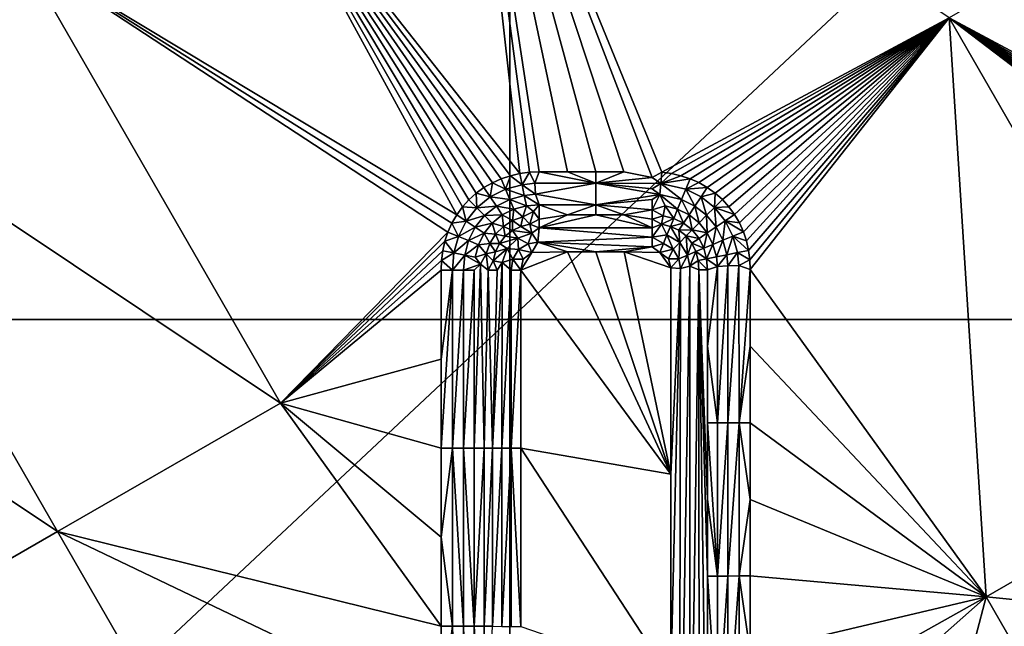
# Model space of a CAD drawing. Header units: inches. Extents: x -23.7 to 23.7, y -7.1 to 20.5.
# Tile 18 of 71: x -17.8 to -14.4, y 12.3 to 14.4. Entities that reach past the tile are written whole.
import ezdxf

# ---------------------------------------------------------------- set-up
doc = ezdxf.new("R2010")
doc.units = ezdxf.units.IN
doc.layers.get('0').update_dxf_attribs({"true_color": 0xc2ced6})

msp = doc.modelspace()

# ---------------------------------------------------------------- linework, layer by layer
for points in [[(-16.1233, 16.7247), (-16.1233, 13.3706), (-19.7063, 13.3706), (-16.1233, 16.7247)], [(-16.1233, 13.3706), (-16.1233, 16.7247), (-12.5404, 16.7247), (-16.1233, 13.3706)], [(-12.5404, 16.7247), (-12.5404, 13.3706), (-16.1233, 13.3706), (-12.5404, 16.7247)], [(-17.035, 15.0684), (-16.0885, 13.8704), (-16.2712, 15.5081), (-17.035, 15.0684)], [(-16.0223, 13.8762), (-16.2712, 15.5081), (-16.0555, 13.8748), (-16.0223, 13.8762)], [(-16.0555, 13.8748), (-16.2712, 15.5081), (-16.0885, 13.8704), (-16.0555, 13.8748)], [(-15.7319, 13.8762), (-16.2712, 15.5081), (-15.8287, 13.8762), (-15.7319, 13.8762)], [(-15.602, 13.8748), (-16.2712, 15.5081), (-15.6352, 13.8569), (-15.602, 13.8748)], [(-15.6352, 13.8569), (-16.2712, 15.5081), (-15.7319, 13.8762), (-15.6352, 13.8569)], [(-16.2712, 15.5081), (-15.9255, 13.8762), (-15.8287, 13.8762), (-16.2712, 15.5081)], [(-16.2712, 15.5081), (-16.0223, 13.8762), (-15.9255, 13.8762), (-16.2712, 15.5081)], [(-14.6176, 14.4042), (-16.2712, 15.5081), (-15.602, 13.8748), (-14.6176, 14.4042)], [(-17.799, 14.6285), (-16.3049, 13.7294), (-17.035, 15.0684), (-17.799, 14.6285)], [(-16.2116, 13.8226), (-17.035, 15.0684), (-16.2385, 13.8032), (-16.2116, 13.8226)], [(-17.035, 15.0684), (-16.2854, 13.7563), (-16.2632, 13.781), (-17.035, 15.0684)], [(-17.035, 15.0684), (-16.2632, 13.781), (-16.2385, 13.8032), (-17.035, 15.0684)], [(-17.035, 15.0684), (-16.2116, 13.8226), (-16.1827, 13.8392), (-17.035, 15.0684)], [(-17.035, 15.0684), (-16.1827, 13.8392), (-16.1524, 13.8527), (-17.035, 15.0684)], [(-17.035, 15.0684), (-16.1524, 13.8527), (-16.1208, 13.8631), (-17.035, 15.0684)], [(-17.035, 15.0684), (-16.1208, 13.8631), (-16.0885, 13.8704), (-17.035, 15.0684)], [(-16.3049, 13.7294), (-16.2854, 13.7563), (-17.035, 15.0684), (-16.3049, 13.7294)], [(-14.6176, 14.4042), (-13.4073, 13.7563), (-13.8543, 14.8439), (-14.6176, 14.4042)], [(-16.9085, 13.0847), (-17.799, 14.6285), (-18.5631, 14.1886), (-16.9085, 13.0847)], [(-16.9085, 13.0847), (-16.3349, 13.6702), (-17.799, 14.6285), (-16.9085, 13.0847)], [(-16.3214, 13.7006), (-16.3049, 13.7294), (-17.799, 14.6285), (-16.3214, 13.7006)], [(-16.3349, 13.6702), (-16.3214, 13.7006), (-17.799, 14.6285), (-16.3349, 13.6702)], [(-15.5691, 13.8705), (-14.6176, 14.4042), (-15.602, 13.8748), (-15.5691, 13.8705)], [(-14.6176, 14.4042), (-15.5691, 13.8705), (-15.5368, 13.8632), (-14.6176, 14.4042)], [(-15.5053, 13.8529), (-14.6176, 14.4042), (-15.5368, 13.8632), (-15.5053, 13.8529)], [(-15.475, 13.8395), (-14.6176, 14.4042), (-15.5053, 13.8529), (-15.475, 13.8395)], [(-14.6176, 14.4042), (-15.475, 13.8395), (-15.4462, 13.8231), (-14.6176, 14.4042)], [(-15.4462, 13.8231), (-15.4192, 13.8038), (-14.6176, 14.4042), (-15.4462, 13.8231)], [(-15.3945, 13.7818), (-14.6176, 14.4042), (-15.4192, 13.8038), (-15.3945, 13.7818)], [(-15.3945, 13.7818), (-15.3723, 13.7572), (-14.6176, 14.4042), (-15.3945, 13.7818)], [(-15.3528, 13.7304), (-14.6176, 14.4042), (-15.3723, 13.7572), (-15.3528, 13.7304)], [(-15.3362, 13.7017), (-14.6176, 14.4042), (-15.3528, 13.7304), (-15.3362, 13.7017)], [(-14.6176, 14.4042), (-15.3362, 13.7017), (-15.3227, 13.6714), (-14.6176, 14.4042)], [(-14.6176, 14.4042), (-15.3227, 13.6714), (-15.3122, 13.6399), (-14.6176, 14.4042)], [(-14.6176, 14.4042), (-15.3122, 13.6399), (-15.3048, 13.6076), (-14.6176, 14.4042)], [(-14.6176, 14.4042), (-15.3048, 13.6076), (-15.3004, 13.5748), (-14.6176, 14.4042)], [(-15.3004, 13.5748), (-15.299, 13.5416), (-14.6176, 14.4042), (-15.3004, 13.5748)], [(-15.299, 13.5416), (-14.4912, 12.4211), (-14.6176, 14.4042), (-15.299, 13.5416)], [(-14.4912, 12.4211), (-13.7279, 12.8609), (-14.6176, 14.4042), (-14.4912, 12.4211)], [(-13.4268, 13.7293), (-13.4073, 13.7563), (-14.6176, 14.4042), (-13.4268, 13.7293)], [(-13.4791, 13.5732), (-13.4747, 13.6061), (-14.6176, 14.4042), (-13.4791, 13.5732)], [(-14.6176, 14.4042), (-13.4805, 13.5399), (-13.4791, 13.5732), (-14.6176, 14.4042)], [(-14.6176, 14.4042), (-13.7279, 12.8609), (-13.4805, 13.5399), (-14.6176, 14.4042)], [(-13.4569, 13.6701), (-13.4433, 13.7005), (-14.6176, 14.4042), (-13.4569, 13.6701)], [(-13.4747, 13.6061), (-13.4673, 13.6385), (-14.6176, 14.4042), (-13.4747, 13.6061)], [(-13.4673, 13.6385), (-13.4569, 13.6701), (-14.6176, 14.4042), (-13.4673, 13.6385)], [(-14.6176, 14.4042), (-13.4433, 13.7005), (-13.4268, 13.7293), (-14.6176, 14.4042)], [(-17.6725, 12.6447), (-18.5631, 14.1886), (-19.3274, 13.7486), (-17.6725, 12.6447)], [(-18.5631, 14.1886), (-17.6725, 12.6447), (-16.9085, 13.0847), (-18.5631, 14.1886)], [(-16.0809, 13.8325), (-16.0885, 13.8704), (-16.1208, 13.8631), (-16.0809, 13.8325)], [(-16.0809, 13.8325), (-16.0555, 13.8748), (-16.0885, 13.8704), (-16.0809, 13.8325)], [(-16.0555, 13.8748), (-16.0809, 13.8325), (-16.0371, 13.8373), (-16.0555, 13.8748)], [(-16.0555, 13.8748), (-16.0371, 13.8373), (-16.0223, 13.8762), (-16.0555, 13.8748)], [(-16.0223, 13.8762), (-16.0371, 13.8373), (-15.8287, 13.8376), (-16.0223, 13.8762)], [(-15.8287, 13.8376), (-15.9255, 13.8762), (-16.0223, 13.8762), (-15.8287, 13.8376)], [(-15.8287, 13.8376), (-15.8287, 13.8762), (-15.9255, 13.8762), (-15.8287, 13.8376)], [(-15.7319, 13.8762), (-15.8287, 13.8376), (-15.6352, 13.8569), (-15.7319, 13.8762)], [(-15.7319, 13.8762), (-15.8287, 13.8762), (-15.8287, 13.8376), (-15.7319, 13.8762)], [(-15.6058, 13.8364), (-15.602, 13.8748), (-15.6352, 13.8569), (-15.6058, 13.8364)], [(-15.5691, 13.8705), (-15.602, 13.8748), (-15.6058, 13.8364), (-15.5691, 13.8705)], [(-15.6058, 13.8364), (-15.5368, 13.8632), (-15.5691, 13.8705), (-15.6058, 13.8364)], [(-16.1901, 13.7905), (-16.1827, 13.8392), (-16.2116, 13.8226), (-16.1901, 13.7905)], [(-16.1901, 13.7905), (-16.1376, 13.8169), (-16.1827, 13.8392), (-16.1901, 13.7905)], [(-16.1376, 13.8169), (-16.1524, 13.8527), (-16.1827, 13.8392), (-16.1376, 13.8169)], [(-16.1376, 13.8169), (-16.1208, 13.8631), (-16.1524, 13.8527), (-16.1376, 13.8169)], [(-16.1376, 13.8169), (-16.0809, 13.8325), (-16.1208, 13.8631), (-16.1376, 13.8169)], [(-16.0352, 13.7995), (-16.0371, 13.8373), (-16.0809, 13.8325), (-16.0352, 13.7995)], [(-16.0371, 13.8373), (-16.0352, 13.7995), (-15.8287, 13.8376), (-16.0371, 13.8373)], [(-15.8287, 13.8376), (-16.0352, 13.7995), (-15.8287, 13.7633), (-15.8287, 13.8376)], [(-15.6058, 13.8364), (-15.6352, 13.8569), (-15.8287, 13.8376), (-15.6058, 13.8364)], [(-15.6351, 13.8185), (-15.8287, 13.8376), (-15.6095, 13.7987), (-15.6351, 13.8185)], [(-15.8287, 13.8376), (-15.8287, 13.7633), (-15.6095, 13.7987), (-15.8287, 13.8376)], [(-15.6058, 13.8364), (-15.8287, 13.8376), (-15.6351, 13.8185), (-15.6058, 13.8364)], [(-15.6095, 13.7987), (-15.6058, 13.8364), (-15.6351, 13.8185), (-15.6095, 13.7987)], [(-15.6058, 13.8364), (-15.6095, 13.7987), (-15.5346, 13.7821), (-15.6058, 13.8364)], [(-15.5053, 13.8529), (-15.5368, 13.8632), (-15.6058, 13.8364), (-15.5053, 13.8529)], [(-15.6058, 13.8364), (-15.5201, 13.8171), (-15.5053, 13.8529), (-15.6058, 13.8364)], [(-15.5346, 13.7821), (-15.5201, 13.8171), (-15.6058, 13.8364), (-15.5346, 13.7821)], [(-15.5201, 13.8171), (-15.475, 13.8395), (-15.5053, 13.8529), (-15.5201, 13.8171)], [(-15.4462, 13.8231), (-15.475, 13.8395), (-15.5201, 13.8171), (-15.4462, 13.8231)], [(-16.2359, 13.7537), (-16.2385, 13.8032), (-16.2632, 13.781), (-16.2359, 13.7537)], [(-16.1901, 13.7905), (-16.2116, 13.8226), (-16.2385, 13.8032), (-16.1901, 13.7905)], [(-16.2359, 13.7537), (-16.1901, 13.7905), (-16.2385, 13.8032), (-16.2359, 13.7537)], [(-16.1231, 13.7819), (-16.1376, 13.8169), (-16.1901, 13.7905), (-16.1231, 13.7819)], [(-16.0735, 13.7954), (-16.0809, 13.8325), (-16.1376, 13.8169), (-16.0735, 13.7954)], [(-16.1376, 13.8169), (-16.1231, 13.7819), (-16.0735, 13.7954), (-16.1376, 13.8169)], [(-16.0809, 13.8325), (-16.0735, 13.7954), (-16.0352, 13.7995), (-16.0809, 13.8325)], [(-15.5201, 13.8171), (-15.5346, 13.7821), (-15.4886, 13.7594), (-15.5201, 13.8171)], [(-15.5201, 13.8171), (-15.4676, 13.791), (-15.4462, 13.8231), (-15.5201, 13.8171)], [(-15.4886, 13.7594), (-15.4676, 13.791), (-15.5201, 13.8171), (-15.4886, 13.7594)], [(-15.4676, 13.791), (-15.4192, 13.8038), (-15.4462, 13.8231), (-15.4676, 13.791)], [(-15.4218, 13.7544), (-15.4192, 13.8038), (-15.4676, 13.791), (-15.4218, 13.7544)], [(-15.4192, 13.8038), (-15.4218, 13.7544), (-15.3945, 13.7818), (-15.4192, 13.8038)], [(-16.2854, 13.7563), (-16.2359, 13.7537), (-16.2632, 13.781), (-16.2854, 13.7563)], [(-16.1691, 13.759), (-16.1901, 13.7905), (-16.2359, 13.7537), (-16.1691, 13.759)], [(-16.1901, 13.7905), (-16.1691, 13.759), (-16.1231, 13.7819), (-16.1901, 13.7905)], [(-16.1091, 13.7482), (-16.1231, 13.7819), (-16.1691, 13.759), (-16.1091, 13.7482)], [(-16.0664, 13.7597), (-16.0735, 13.7954), (-16.1231, 13.7819), (-16.0664, 13.7597)], [(-16.1231, 13.7819), (-16.1091, 13.7482), (-16.0664, 13.7597), (-16.1231, 13.7819)], [(-16.0223, 13.7633), (-16.0352, 13.7995), (-16.0735, 13.7954), (-16.0223, 13.7633)], [(-16.0735, 13.7954), (-16.0664, 13.7597), (-16.0223, 13.7633), (-16.0735, 13.7954)], [(-16.0352, 13.7995), (-16.0223, 13.7633), (-15.8287, 13.7633), (-16.0352, 13.7995)], [(-15.6095, 13.7987), (-15.8287, 13.7633), (-15.6351, 13.7813), (-15.6095, 13.7987)], [(-15.8287, 13.7633), (-15.635, 13.7459), (-15.6351, 13.7813), (-15.8287, 13.7633)], [(-15.635, 13.7459), (-15.6095, 13.7987), (-15.6351, 13.7813), (-15.635, 13.7459)], [(-15.6095, 13.7987), (-15.635, 13.7459), (-15.5911, 13.7597), (-15.6095, 13.7987)], [(-15.6095, 13.7987), (-15.5911, 13.7597), (-15.5484, 13.7484), (-15.6095, 13.7987)], [(-15.5484, 13.7484), (-15.5346, 13.7821), (-15.6095, 13.7987), (-15.5484, 13.7484)], [(-15.5346, 13.7821), (-15.5484, 13.7484), (-15.5088, 13.7291), (-15.5346, 13.7821)], [(-15.5088, 13.7291), (-15.4886, 13.7594), (-15.5346, 13.7821), (-15.5088, 13.7291)], [(-15.4676, 13.791), (-15.4886, 13.7594), (-15.4485, 13.7276), (-15.4676, 13.791)], [(-15.4485, 13.7276), (-15.4218, 13.7544), (-15.4676, 13.791), (-15.4485, 13.7276)], [(-15.3945, 13.7818), (-15.4218, 13.7544), (-15.3723, 13.7572), (-15.3945, 13.7818)], [(-19.3274, 13.7486), (-18.4367, 12.2046), (-17.6725, 12.6447), (-19.3274, 13.7486)], [(-16.2728, 13.7079), (-16.2854, 13.7563), (-16.3049, 13.7294), (-16.2728, 13.7079)], [(-16.2728, 13.7079), (-16.2359, 13.7537), (-16.2854, 13.7563), (-16.2728, 13.7079)], [(-16.2092, 13.7269), (-16.2359, 13.7537), (-16.2728, 13.7079), (-16.2092, 13.7269)], [(-16.2359, 13.7537), (-16.2092, 13.7269), (-16.1691, 13.759), (-16.2359, 13.7537)], [(-16.1488, 13.7287), (-16.1691, 13.759), (-16.2092, 13.7269), (-16.1488, 13.7287)], [(-16.1691, 13.759), (-16.1488, 13.7287), (-16.1091, 13.7482), (-16.1691, 13.759)], [(-16.1133, 13.7093), (-16.1091, 13.7482), (-16.1488, 13.7287), (-16.1133, 13.7093)], [(-16.1133, 13.7093), (-16.0781, 13.7222), (-16.1091, 13.7482), (-16.1133, 13.7093)], [(-16.0781, 13.7222), (-16.0664, 13.7597), (-16.1091, 13.7482), (-16.0781, 13.7222)], [(-16.0423, 13.7409), (-16.0664, 13.7597), (-16.0781, 13.7222), (-16.0423, 13.7409)], [(-16.0539, 13.6973), (-16.0423, 13.7409), (-16.0781, 13.7222), (-16.0539, 13.6973)], [(-16.0423, 13.7409), (-16.0223, 13.7633), (-16.0664, 13.7597), (-16.0423, 13.7409)], [(-16.0423, 13.7409), (-16.0539, 13.6973), (-16.0222, 13.7147), (-16.0423, 13.7409)], [(-16.0423, 13.7409), (-16.0222, 13.7147), (-16.0223, 13.7633), (-16.0423, 13.7409)], [(-15.9254, 13.7291), (-16.0223, 13.7633), (-16.0222, 13.7147), (-15.9254, 13.7291)], [(-16.0223, 13.7633), (-15.9254, 13.7291), (-15.8287, 13.7633), (-16.0223, 13.7633)], [(-15.8287, 13.7633), (-15.9254, 13.7291), (-15.8286, 13.7291), (-15.8287, 13.7633)], [(-15.8287, 13.7633), (-15.8286, 13.7291), (-15.7318, 13.7291), (-15.8287, 13.7633)], [(-15.7318, 13.7291), (-15.635, 13.7459), (-15.8287, 13.7633), (-15.7318, 13.7291)], [(-15.635, 13.7459), (-15.7318, 13.7291), (-15.635, 13.7147), (-15.635, 13.7459)], [(-15.635, 13.7459), (-15.5976, 13.7261), (-15.5911, 13.7597), (-15.635, 13.7459)], [(-15.635, 13.7147), (-15.5976, 13.7261), (-15.635, 13.7459), (-15.635, 13.7147)], [(-15.5614, 13.7167), (-15.5911, 13.7597), (-15.5976, 13.7261), (-15.5614, 13.7167)], [(-15.5484, 13.7484), (-15.5911, 13.7597), (-15.5614, 13.7167), (-15.5484, 13.7484)], [(-15.5484, 13.7484), (-15.5614, 13.7167), (-15.5276, 13.7006), (-15.5484, 13.7484)], [(-15.5088, 13.7291), (-15.5484, 13.7484), (-15.5276, 13.7006), (-15.5088, 13.7291)], [(-15.4886, 13.7594), (-15.5088, 13.7291), (-15.4741, 13.7018), (-15.4886, 13.7594)], [(-15.4741, 13.7018), (-15.4485, 13.7276), (-15.4886, 13.7594), (-15.4741, 13.7018)], [(-15.4218, 13.7544), (-15.4485, 13.7276), (-15.4163, 13.6878), (-15.4218, 13.7544)], [(-15.3528, 13.7304), (-15.3723, 13.7572), (-15.4218, 13.7544), (-15.3528, 13.7304)], [(-15.4163, 13.6878), (-15.3849, 13.7089), (-15.4218, 13.7544), (-15.4163, 13.6878)], [(-15.4218, 13.7544), (-15.3849, 13.7089), (-15.3528, 13.7304), (-15.4218, 13.7544)], [(-16.2992, 13.6554), (-16.3214, 13.7006), (-16.3349, 13.6702), (-16.2992, 13.6554)], [(-16.2728, 13.7079), (-16.3049, 13.7294), (-16.3214, 13.7006), (-16.2728, 13.7079)], [(-16.2992, 13.6554), (-16.2728, 13.7079), (-16.3214, 13.7006), (-16.2992, 13.6554)], [(-16.2413, 13.6869), (-16.2728, 13.7079), (-16.2992, 13.6554), (-16.2413, 13.6869)], [(-16.2728, 13.7079), (-16.2413, 13.6869), (-16.2092, 13.7269), (-16.2728, 13.7079)], [(-16.1834, 13.7012), (-16.2092, 13.7269), (-16.2413, 13.6869), (-16.1834, 13.7012)], [(-16.2413, 13.6869), (-16.211, 13.6666), (-16.1834, 13.7012), (-16.2413, 13.6869)], [(-16.1834, 13.7012), (-16.211, 13.6666), (-16.1717, 13.6629), (-16.1834, 13.7012)], [(-16.2092, 13.7269), (-16.1834, 13.7012), (-16.1488, 13.7287), (-16.2092, 13.7269)], [(-16.1834, 13.7012), (-16.1452, 13.6895), (-16.1488, 13.7287), (-16.1834, 13.7012)], [(-16.1452, 13.6895), (-16.1834, 13.7012), (-16.1717, 13.6629), (-16.1452, 13.6895)], [(-16.1452, 13.6895), (-16.1133, 13.7093), (-16.1488, 13.7287), (-16.1452, 13.6895)], [(-16.1133, 13.7093), (-16.1452, 13.6895), (-16.1135, 13.6759), (-16.1133, 13.7093)], [(-16.1135, 13.6759), (-16.0847, 13.6895), (-16.1133, 13.7093), (-16.1135, 13.6759)], [(-16.0781, 13.7222), (-16.1133, 13.7093), (-16.0847, 13.6895), (-16.0781, 13.7222)], [(-16.0539, 13.6973), (-16.0781, 13.7222), (-16.0847, 13.6895), (-16.0539, 13.6973)], [(-16.0222, 13.7147), (-16.0539, 13.6973), (-16.0221, 13.6844), (-16.0222, 13.7147)], [(-16.0221, 13.6844), (-15.9254, 13.7291), (-16.0222, 13.7147), (-16.0221, 13.6844)], [(-15.8286, 13.7291), (-15.9254, 13.7291), (-16.0221, 13.6844), (-15.8286, 13.7291)], [(-16.0221, 13.6844), (-15.6349, 13.6844), (-15.8286, 13.7291), (-16.0221, 13.6844)], [(-15.6349, 13.6844), (-15.7318, 13.7291), (-15.8286, 13.7291), (-15.6349, 13.6844)], [(-15.7318, 13.7291), (-15.6349, 13.6844), (-15.635, 13.7147), (-15.7318, 13.7291)], [(-15.6033, 13.6973), (-15.5976, 13.7261), (-15.635, 13.7147), (-15.6033, 13.6973)], [(-15.635, 13.7147), (-15.6349, 13.6844), (-15.6033, 13.6973), (-15.635, 13.7147)], [(-15.5614, 13.7167), (-15.5976, 13.7261), (-15.6033, 13.6973), (-15.5614, 13.7167)], [(-15.5614, 13.7167), (-15.6033, 13.6973), (-15.5725, 13.6896), (-15.5614, 13.7167)], [(-15.5725, 13.6896), (-15.5276, 13.7006), (-15.5614, 13.7167), (-15.5725, 13.6896)], [(-15.5438, 13.6762), (-15.5276, 13.7006), (-15.5725, 13.6896), (-15.5438, 13.6762)], [(-15.5276, 13.7006), (-15.5438, 13.6762), (-15.4981, 13.6776), (-15.5276, 13.7006)], [(-15.4981, 13.6776), (-15.5088, 13.7291), (-15.5276, 13.7006), (-15.4981, 13.6776)], [(-15.4741, 13.7018), (-15.5088, 13.7291), (-15.4981, 13.6776), (-15.4741, 13.7018)], [(-15.4464, 13.6675), (-15.4741, 13.7018), (-15.4981, 13.6776), (-15.4464, 13.6675)], [(-15.4485, 13.7276), (-15.4741, 13.7018), (-15.4464, 13.6675), (-15.4485, 13.7276)], [(-15.4464, 13.6675), (-15.4163, 13.6878), (-15.4485, 13.7276), (-15.4464, 13.6675)], [(-15.3849, 13.7089), (-15.4163, 13.6878), (-15.3933, 13.642), (-15.3849, 13.7089)], [(-15.3933, 13.642), (-15.3583, 13.6566), (-15.3849, 13.7089), (-15.3933, 13.642)], [(-15.3849, 13.7089), (-15.3362, 13.7017), (-15.3528, 13.7304), (-15.3849, 13.7089)], [(-15.3849, 13.7089), (-15.3583, 13.6566), (-15.3227, 13.6714), (-15.3849, 13.7089)], [(-15.3227, 13.6714), (-15.3362, 13.7017), (-15.3849, 13.7089), (-15.3227, 13.6714)], [(-16.9085, 13.0847), (-16.3453, 13.6387), (-16.3349, 13.6702), (-16.9085, 13.0847)], [(-16.2992, 13.6554), (-16.3349, 13.6702), (-16.3453, 13.6387), (-16.2992, 13.6554)], [(-16.2992, 13.6554), (-16.2642, 13.6409), (-16.2413, 13.6869), (-16.2992, 13.6554)], [(-16.211, 13.6666), (-16.2413, 13.6869), (-16.2642, 13.6409), (-16.211, 13.6666)], [(-16.2642, 13.6409), (-16.2305, 13.6269), (-16.211, 13.6666), (-16.2642, 13.6409)], [(-16.1916, 13.6311), (-16.211, 13.6666), (-16.2305, 13.6269), (-16.1916, 13.6311)], [(-16.211, 13.6666), (-16.1916, 13.6311), (-16.1717, 13.6629), (-16.211, 13.6666)], [(-16.1717, 13.6629), (-16.1385, 13.6562), (-16.1452, 13.6895), (-16.1717, 13.6629)], [(-16.1452, 13.6895), (-16.1385, 13.6562), (-16.1135, 13.6759), (-16.1452, 13.6895)], [(-16.1385, 13.6562), (-16.0961, 13.6499), (-16.1135, 13.6759), (-16.1385, 13.6562)], [(-16.0477, 13.6667), (-16.0847, 13.6895), (-16.1135, 13.6759), (-16.0477, 13.6667)], [(-16.1135, 13.6759), (-16.0961, 13.6499), (-16.0477, 13.6667), (-16.1135, 13.6759)], [(-16.0961, 13.6499), (-16.0603, 13.6305), (-16.0477, 13.6667), (-16.0961, 13.6499)], [(-16.0847, 13.6895), (-16.0477, 13.6667), (-16.0539, 13.6973), (-16.0847, 13.6895)], [(-16.0477, 13.6667), (-16.0603, 13.6305), (-16.0269, 13.6361), (-16.0477, 13.6667)], [(-16.0539, 13.6973), (-16.0477, 13.6667), (-16.0221, 13.6844), (-16.0539, 13.6973)], [(-16.0477, 13.6667), (-16.0269, 13.6361), (-16.0221, 13.6844), (-16.0477, 13.6667)], [(-15.6348, 13.6525), (-16.0221, 13.6844), (-16.0269, 13.6361), (-15.6348, 13.6525)], [(-16.0221, 13.6844), (-15.6348, 13.6525), (-15.6349, 13.6844), (-16.0221, 13.6844)], [(-15.6348, 13.6525), (-15.6033, 13.6973), (-15.6349, 13.6844), (-15.6348, 13.6525)], [(-15.6033, 13.6973), (-15.6348, 13.6525), (-15.5844, 13.6607), (-15.6033, 13.6973)], [(-15.6033, 13.6973), (-15.5844, 13.6607), (-15.5725, 13.6896), (-15.6033, 13.6973)], [(-15.5725, 13.6896), (-15.5844, 13.6607), (-15.5407, 13.6348), (-15.5725, 13.6896)], [(-15.5407, 13.6348), (-15.5438, 13.6762), (-15.5725, 13.6896), (-15.5407, 13.6348)], [(-15.4981, 13.6776), (-15.5438, 13.6762), (-15.5187, 13.6569), (-15.4981, 13.6776)], [(-15.5438, 13.6762), (-15.5407, 13.6348), (-15.5187, 13.6569), (-15.5438, 13.6762)], [(-15.4981, 13.6776), (-15.5187, 13.6569), (-15.4747, 13.6484), (-15.4981, 13.6776)], [(-15.4981, 13.6776), (-15.4747, 13.6484), (-15.4464, 13.6675), (-15.4981, 13.6776)], [(-15.4582, 13.6148), (-15.4464, 13.6675), (-15.4747, 13.6484), (-15.4582, 13.6148)], [(-15.4582, 13.6148), (-15.4268, 13.628), (-15.4464, 13.6675), (-15.4582, 13.6148)], [(-15.4163, 13.6878), (-15.4464, 13.6675), (-15.4268, 13.628), (-15.4163, 13.6878)], [(-15.4268, 13.628), (-15.3933, 13.642), (-15.4163, 13.6878), (-15.4268, 13.628)], [(-15.3583, 13.6566), (-15.3122, 13.6399), (-15.3227, 13.6714), (-15.3583, 13.6566)], [(-16.9085, 13.0847), (-16.3527, 13.6063), (-16.3453, 13.6387), (-16.9085, 13.0847)], [(-16.3148, 13.5987), (-16.3453, 13.6387), (-16.3527, 13.6063), (-16.3148, 13.5987)], [(-16.3148, 13.5987), (-16.2992, 13.6554), (-16.3453, 13.6387), (-16.3148, 13.5987)], [(-16.2642, 13.6409), (-16.2992, 13.6554), (-16.3148, 13.5987), (-16.2642, 13.6409)], [(-16.3148, 13.5987), (-16.2777, 13.5913), (-16.2642, 13.6409), (-16.3148, 13.5987)], [(-16.2305, 13.6269), (-16.2642, 13.6409), (-16.2777, 13.5913), (-16.2305, 13.6269)], [(-16.1916, 13.6311), (-16.2305, 13.6269), (-16.2045, 13.5958), (-16.1916, 13.6311)], [(-16.1718, 13.6025), (-16.1916, 13.6311), (-16.2045, 13.5958), (-16.1718, 13.6025)], [(-16.1581, 13.6312), (-16.1717, 13.6629), (-16.1916, 13.6311), (-16.1581, 13.6312)], [(-16.1916, 13.6311), (-16.1718, 13.6025), (-16.1581, 13.6312), (-16.1916, 13.6311)], [(-16.1718, 13.6025), (-16.1321, 13.6138), (-16.1581, 13.6312), (-16.1718, 13.6025)], [(-16.1385, 13.6562), (-16.1717, 13.6629), (-16.1581, 13.6312), (-16.1385, 13.6562)], [(-16.0961, 13.6499), (-16.1385, 13.6562), (-16.1581, 13.6312), (-16.0961, 13.6499)], [(-16.1581, 13.6312), (-16.1321, 13.6138), (-16.0961, 13.6499), (-16.1581, 13.6312)], [(-16.1321, 13.6138), (-16.0934, 13.6111), (-16.0961, 13.6499), (-16.1321, 13.6138)], [(-16.0961, 13.6499), (-16.0934, 13.6111), (-16.0603, 13.6305), (-16.0961, 13.6499)], [(-16.0476, 13.5999), (-16.0269, 13.6361), (-16.0603, 13.6305), (-16.0476, 13.5999)], [(-16.0269, 13.6361), (-16.0476, 13.5999), (-15.9252, 13.603), (-16.0269, 13.6361)], [(-16.0269, 13.6361), (-15.6348, 13.6196), (-15.6348, 13.6525), (-16.0269, 13.6361)], [(-16.0269, 13.6361), (-15.9252, 13.603), (-15.8284, 13.603), (-16.0269, 13.6361)], [(-15.8284, 13.603), (-15.6348, 13.6196), (-16.0269, 13.6361), (-15.8284, 13.603)], [(-15.6348, 13.6525), (-15.5968, 13.6306), (-15.5844, 13.6607), (-15.6348, 13.6525)], [(-15.6348, 13.6525), (-15.6348, 13.6196), (-15.5968, 13.6306), (-15.6348, 13.6525)], [(-15.5844, 13.6607), (-15.5968, 13.6306), (-15.5636, 13.6118), (-15.5844, 13.6607)], [(-15.5636, 13.6118), (-15.5407, 13.6348), (-15.5844, 13.6607), (-15.5636, 13.6118)], [(-15.5407, 13.6348), (-15.5636, 13.6118), (-15.5439, 13.5791), (-15.5407, 13.6348)], [(-15.5439, 13.5791), (-15.5139, 13.5915), (-15.5407, 13.6348), (-15.5439, 13.5791)], [(-15.5187, 13.6569), (-15.5407, 13.6348), (-15.5139, 13.5915), (-15.5187, 13.6569)], [(-15.5139, 13.5915), (-15.4989, 13.6321), (-15.5187, 13.6569), (-15.5139, 13.5915)], [(-15.5187, 13.6569), (-15.4989, 13.6321), (-15.4747, 13.6484), (-15.5187, 13.6569)], [(-15.4989, 13.6321), (-15.5139, 13.5915), (-15.4852, 13.6036), (-15.4989, 13.6321)], [(-15.4582, 13.6148), (-15.4747, 13.6484), (-15.4989, 13.6321), (-15.4582, 13.6148)], [(-15.4582, 13.6148), (-15.4989, 13.6321), (-15.4852, 13.6036), (-15.4582, 13.6148)], [(-15.3933, 13.642), (-15.4268, 13.628), (-15.4153, 13.5854), (-15.3933, 13.642)], [(-15.4153, 13.5854), (-15.3798, 13.5926), (-15.3933, 13.642), (-15.4153, 13.5854)], [(-15.3583, 13.6566), (-15.3933, 13.642), (-15.3798, 13.5926), (-15.3583, 13.6566)], [(-15.3798, 13.5926), (-15.3427, 13.6001), (-15.3583, 13.6566), (-15.3798, 13.5926)], [(-15.3583, 13.6566), (-15.3427, 13.6001), (-15.3048, 13.6076), (-15.3583, 13.6566)], [(-15.3048, 13.6076), (-15.3122, 13.6399), (-15.3583, 13.6566), (-15.3048, 13.6076)], [(-16.9085, 13.0847), (-16.3571, 13.5733), (-16.3527, 13.6063), (-16.9085, 13.0847)], [(-16.3148, 13.5987), (-16.3527, 13.6063), (-16.3571, 13.5733), (-16.3148, 13.5987)], [(-16.3148, 13.5987), (-16.3571, 13.5733), (-16.3199, 13.5401), (-16.3148, 13.5987)], [(-16.2777, 13.5913), (-16.3148, 13.5987), (-16.3199, 13.5401), (-16.2777, 13.5913)], [(-16.2777, 13.5913), (-16.2419, 13.5842), (-16.2305, 13.6269), (-16.2777, 13.5913)], [(-16.2045, 13.5958), (-16.2305, 13.6269), (-16.2419, 13.5842), (-16.2045, 13.5958)], [(-16.1718, 13.6025), (-16.2045, 13.5958), (-16.1797, 13.5717), (-16.1718, 13.6025)], [(-16.1797, 13.5717), (-16.149, 13.5655), (-16.1321, 13.6138), (-16.1797, 13.5717)], [(-16.1321, 13.6138), (-16.1718, 13.6025), (-16.1797, 13.5717), (-16.1321, 13.6138)], [(-16.149, 13.5655), (-16.1128, 13.578), (-16.1321, 13.6138), (-16.149, 13.5655)], [(-16.1321, 13.6138), (-16.1128, 13.578), (-16.0934, 13.6111), (-16.1321, 13.6138)], [(-16.0775, 13.5773), (-16.0934, 13.6111), (-16.1128, 13.578), (-16.0775, 13.5773)], [(-16.0476, 13.5999), (-16.0603, 13.6305), (-16.0934, 13.6111), (-16.0476, 13.5999)], [(-16.0775, 13.5773), (-16.0476, 13.5999), (-16.0934, 13.6111), (-16.0775, 13.5773)], [(-16.0854, 13.5398), (-15.9252, 13.603), (-16.0476, 13.5999), (-16.0854, 13.5398)], [(-16.0854, 13.5398), (-15.5713, 12.8418), (-15.9252, 13.603), (-16.0854, 13.5398)], [(-16.0476, 13.5999), (-16.0775, 13.5773), (-16.0854, 13.5398), (-16.0476, 13.5999)], [(-15.8284, 13.603), (-15.9252, 13.603), (-15.5713, 12.8418), (-15.8284, 13.603)], [(-15.8284, 13.603), (-15.7316, 13.603), (-15.6348, 13.6196), (-15.8284, 13.603)], [(-15.8284, 13.603), (-15.5713, 12.8418), (-15.7316, 13.603), (-15.8284, 13.603)], [(-15.6095, 13.6), (-15.6348, 13.6196), (-15.7316, 13.603), (-15.6095, 13.6)], [(-15.7316, 13.603), (-15.5715, 13.5475), (-15.6095, 13.6), (-15.7316, 13.603)], [(-15.5715, 13.5475), (-15.7316, 13.603), (-15.5713, 12.8418), (-15.5715, 13.5475)], [(-15.6348, 13.6196), (-15.6095, 13.6), (-15.5968, 13.6306), (-15.6348, 13.6196)], [(-15.5636, 13.6118), (-15.5968, 13.6306), (-15.6095, 13.6), (-15.5636, 13.6118)], [(-15.6095, 13.6), (-15.5793, 13.5782), (-15.5636, 13.6118), (-15.6095, 13.6)], [(-15.5715, 13.5475), (-15.5793, 13.5782), (-15.6095, 13.6), (-15.5715, 13.5475)], [(-15.5793, 13.5782), (-15.5439, 13.5791), (-15.5636, 13.6118), (-15.5793, 13.5782)], [(-15.4852, 13.6036), (-15.5139, 13.5915), (-15.5063, 13.554), (-15.4852, 13.6036)], [(-15.5063, 13.554), (-15.4773, 13.5728), (-15.4852, 13.6036), (-15.5063, 13.554)], [(-15.4582, 13.6148), (-15.4852, 13.6036), (-15.4487, 13.5786), (-15.4582, 13.6148)], [(-15.4852, 13.6036), (-15.4773, 13.5728), (-15.4487, 13.5786), (-15.4852, 13.6036)], [(-15.4487, 13.5786), (-15.4268, 13.628), (-15.4582, 13.6148), (-15.4487, 13.5786)], [(-15.4487, 13.5786), (-15.4153, 13.5854), (-15.4268, 13.628), (-15.4487, 13.5786)], [(-15.3427, 13.6001), (-15.3798, 13.5926), (-15.3756, 13.5544), (-15.3427, 13.6001)], [(-15.3756, 13.5544), (-15.3379, 13.5563), (-15.3427, 13.6001), (-15.3756, 13.5544)], [(-15.3048, 13.6076), (-15.3427, 13.6001), (-15.3004, 13.5748), (-15.3048, 13.6076)], [(-15.3427, 13.6001), (-15.3379, 13.5563), (-15.3004, 13.5748), (-15.3427, 13.6001)], [(-16.3571, 13.5733), (-16.9085, 13.0847), (-16.3585, 13.5401), (-16.3571, 13.5733)], [(-16.3199, 13.5401), (-16.3571, 13.5733), (-16.3585, 13.5401), (-16.3199, 13.5401)], [(-16.3199, 13.5401), (-16.282, 13.5401), (-16.2777, 13.5913), (-16.3199, 13.5401)], [(-16.282, 13.5401), (-16.2232, 13.56), (-16.2777, 13.5913), (-16.282, 13.5401)], [(-16.2777, 13.5913), (-16.2232, 13.56), (-16.2419, 13.5842), (-16.2777, 13.5913)], [(-16.2045, 13.5958), (-16.2419, 13.5842), (-16.2232, 13.56), (-16.2045, 13.5958)], [(-16.2045, 13.5958), (-16.2232, 13.56), (-16.1971, 13.5399), (-16.2045, 13.5958)], [(-16.2045, 13.5958), (-16.1971, 13.5399), (-16.1797, 13.5717), (-16.2045, 13.5958)], [(-16.1667, 13.5399), (-16.1797, 13.5717), (-16.1971, 13.5399), (-16.1667, 13.5399)], [(-16.1821, 12.9301), (-16.1509, 12.9301), (-16.149, 13.5655), (-16.1821, 12.9301)], [(-16.149, 13.5655), (-16.1667, 13.5399), (-16.1821, 12.9301), (-16.149, 13.5655)], [(-16.1667, 13.5399), (-16.149, 13.5655), (-16.1797, 13.5717), (-16.1667, 13.5399)], [(-16.149, 13.5655), (-16.1509, 12.9301), (-16.1185, 13.5398), (-16.149, 13.5655)], [(-16.149, 13.5655), (-16.1185, 13.5398), (-16.1128, 13.578), (-16.149, 13.5655)], [(-16.1185, 13.5398), (-16.0854, 13.5398), (-16.1128, 13.578), (-16.1185, 13.5398)], [(-16.1128, 13.578), (-16.0854, 13.5398), (-16.0775, 13.5773), (-16.1128, 13.578)], [(-15.5793, 13.5782), (-15.5715, 13.5475), (-15.5439, 13.5791), (-15.5793, 13.5782)], [(-15.5715, 13.5475), (-15.5383, 13.5459), (-15.5439, 13.5791), (-15.5715, 13.5475)], [(-15.5139, 13.5915), (-15.5439, 13.5791), (-15.5383, 13.5459), (-15.5139, 13.5915)], [(-15.5383, 13.5459), (-15.5063, 13.554), (-15.5139, 13.5915), (-15.5383, 13.5459)], [(-15.4773, 13.5728), (-15.5063, 13.554), (-15.4748, 13.5412), (-15.4773, 13.5728)], [(-15.4773, 13.5728), (-15.4456, 13.5413), (-15.4487, 13.5786), (-15.4773, 13.5728)], [(-15.4456, 13.5413), (-15.4773, 13.5728), (-15.4748, 13.5412), (-15.4456, 13.5413)], [(-15.4487, 13.5786), (-15.4118, 13.5525), (-15.4153, 13.5854), (-15.4487, 13.5786)], [(-15.4487, 13.5786), (-15.4456, 13.5413), (-15.4118, 13.5525), (-15.4487, 13.5786)], [(-15.3798, 13.5926), (-15.4153, 13.5854), (-15.4118, 13.5525), (-15.3798, 13.5926)], [(-15.4118, 13.5525), (-15.3756, 13.5544), (-15.3798, 13.5926), (-15.4118, 13.5525)], [(-15.3004, 13.5748), (-15.3379, 13.5563), (-15.299, 13.5416), (-15.3004, 13.5748)], [(-16.9085, 13.0847), (-16.3585, 13.2353), (-16.3585, 13.5401), (-16.9085, 13.0847)], [(-16.3585, 12.9305), (-16.3199, 12.9305), (-16.3199, 13.5401), (-16.3585, 12.9305)], [(-16.3199, 13.5401), (-16.3585, 13.2353), (-16.3585, 12.9305), (-16.3199, 13.5401)], [(-16.3199, 13.5401), (-16.3585, 13.5401), (-16.3585, 13.2353), (-16.3199, 13.5401)], [(-16.3199, 13.5401), (-16.3199, 12.9305), (-16.282, 13.5401), (-16.3199, 13.5401)], [(-16.282, 13.5401), (-16.3199, 12.9305), (-16.282, 12.9304), (-16.282, 13.5401)], [(-16.2232, 13.56), (-16.282, 13.5401), (-16.2456, 13.5401), (-16.2232, 13.56)], [(-16.282, 12.9304), (-16.2456, 13.5401), (-16.282, 13.5401), (-16.282, 12.9304)], [(-16.2456, 13.5401), (-16.282, 12.9304), (-16.2456, 12.9304), (-16.2456, 13.5401)], [(-16.2114, 12.9303), (-16.2232, 13.56), (-16.2456, 12.9304), (-16.2114, 12.9303)], [(-16.2232, 13.56), (-16.2456, 13.5401), (-16.2456, 12.9304), (-16.2232, 13.56)], [(-16.1971, 13.5399), (-16.2232, 13.56), (-16.2114, 12.9303), (-16.1971, 13.5399)], [(-16.1971, 13.5399), (-16.2114, 12.9303), (-16.1821, 12.9301), (-16.1971, 13.5399)], [(-16.1667, 13.5399), (-16.1971, 13.5399), (-16.1821, 12.9301), (-16.1667, 13.5399)], [(-16.1509, 12.9301), (-16.1184, 12.93), (-16.1185, 13.5398), (-16.1509, 12.9301)], [(-16.0854, 13.5398), (-16.1185, 13.5398), (-16.1184, 12.93), (-16.0854, 13.5398)], [(-16.1184, 12.93), (-16.0853, 12.93), (-16.0854, 13.5398), (-16.1184, 12.93)], [(-15.5713, 12.8418), (-16.0854, 13.5398), (-16.0853, 12.93), (-15.5713, 12.8418)], [(-15.5713, 12.8418), (-15.5383, 13.5459), (-15.5715, 13.5475), (-15.5713, 12.8418)], [(-15.5712, 12.1426), (-15.5383, 13.5459), (-15.5713, 12.8418), (-15.5712, 12.1426)], [(-15.5383, 13.5459), (-15.5712, 12.1426), (-15.5417, 11.4203), (-15.5383, 13.5459)], [(-15.5417, 11.4203), (-15.5057, 11.4261), (-15.5063, 13.554), (-15.5417, 11.4203)], [(-15.5063, 13.554), (-15.5383, 13.5459), (-15.5417, 11.4203), (-15.5063, 13.554)], [(-15.4748, 13.5412), (-15.5063, 13.554), (-15.5057, 11.4261), (-15.4748, 13.5412)], [(-15.5057, 11.4261), (-15.4746, 11.4261), (-15.4748, 13.5412), (-15.5057, 11.4261)], [(-15.4456, 13.5413), (-15.4748, 13.5412), (-15.4456, 12.7546), (-15.4456, 13.5413)], [(-15.4746, 11.4261), (-15.4455, 11.4435), (-15.4748, 13.5412), (-15.4746, 11.4261)], [(-15.4748, 13.5412), (-15.4456, 12.4924), (-15.4456, 12.7546), (-15.4748, 13.5412)], [(-15.4455, 11.4435), (-15.4456, 12.4924), (-15.4748, 13.5412), (-15.4455, 11.4435)], [(-15.4456, 13.2791), (-15.4118, 13.5525), (-15.4456, 13.5413), (-15.4456, 13.2791)], [(-15.4456, 13.2791), (-15.4116, 13.017), (-15.4118, 13.5525), (-15.4456, 13.2791)], [(-15.4456, 13.5413), (-15.4456, 12.7546), (-15.4456, 13.0168), (-15.4456, 13.5413)], [(-15.4456, 13.2791), (-15.4456, 13.5413), (-15.4456, 13.0168), (-15.4456, 13.2791)], [(-15.4116, 13.017), (-15.3756, 13.5544), (-15.4118, 13.5525), (-15.4116, 13.017)], [(-15.3756, 13.5544), (-15.4116, 13.017), (-15.3754, 13.0171), (-15.3756, 13.5544)], [(-15.3379, 13.5563), (-15.3756, 13.5544), (-15.3754, 13.0171), (-15.3379, 13.5563)], [(-15.3754, 13.0171), (-15.3376, 13.0172), (-15.3379, 13.5563), (-15.3754, 13.0171)], [(-15.3376, 13.0172), (-15.299, 13.5416), (-15.3379, 13.5563), (-15.3376, 13.0172)], [(-15.299, 13.2794), (-15.299, 13.5416), (-15.3376, 13.0172), (-15.299, 13.2794)], [(-15.299, 13.2794), (-14.4912, 12.4211), (-15.299, 13.5416), (-15.299, 13.2794)], [(-19.7063, 10.0166), (-19.7063, 13.3706), (-16.1233, 13.3706), (-19.7063, 10.0166)], [(-16.1233, 13.3706), (-16.1233, 10.0166), (-19.7063, 10.0166), (-16.1233, 13.3706)], [(-16.1233, 10.0166), (-16.1233, 13.3706), (-12.5404, 13.3706), (-16.1233, 10.0166)], [(-15.4456, 13.2791), (-15.4456, 13.0168), (-15.4116, 13.017), (-15.4456, 13.2791)], [(-15.299, 13.0172), (-15.299, 13.2794), (-15.3376, 13.0172), (-15.299, 13.0172)], [(-15.299, 13.0172), (-14.4912, 12.4211), (-15.299, 13.2794), (-15.299, 13.0172)], [(-16.3585, 13.2353), (-16.9085, 13.0847), (-16.3585, 12.9305), (-16.3585, 13.2353)], [(-16.9085, 13.0847), (-17.6725, 12.6447), (-16.3585, 12.3208), (-16.9085, 13.0847)], [(-16.9085, 13.0847), (-16.3585, 12.6256), (-16.3585, 12.9305), (-16.9085, 13.0847)], [(-16.3585, 12.3208), (-16.3585, 12.6256), (-16.9085, 13.0847), (-16.3585, 12.3208)], [(-15.4116, 12.4925), (-15.4116, 13.017), (-15.4456, 13.0168), (-15.4116, 12.4925)], [(-15.4456, 13.0168), (-15.4456, 12.7546), (-15.4116, 12.4925), (-15.4456, 13.0168)], [(-15.4116, 12.4925), (-15.3754, 12.4926), (-15.3754, 13.0171), (-15.4116, 12.4925)], [(-15.3754, 13.0171), (-15.4116, 13.017), (-15.4116, 12.4925), (-15.3754, 13.0171)], [(-15.3754, 12.4926), (-15.3376, 12.4927), (-15.3376, 13.0172), (-15.3754, 12.4926)], [(-15.3376, 13.0172), (-15.3754, 13.0171), (-15.3754, 12.4926), (-15.3376, 13.0172)], [(-15.3376, 13.0172), (-15.299, 12.755), (-15.299, 13.0172), (-15.3376, 13.0172)], [(-15.3376, 13.0172), (-15.3376, 12.4927), (-15.299, 12.755), (-15.3376, 13.0172)], [(-15.299, 13.0172), (-15.299, 12.755), (-14.4912, 12.4211), (-15.299, 13.0172)], [(-16.3199, 12.9305), (-16.3585, 12.9305), (-16.3585, 12.6256), (-16.3199, 12.9305)], [(-16.3585, 12.6256), (-16.3199, 12.3208), (-16.3199, 12.9305), (-16.3585, 12.6256)], [(-16.3199, 12.9305), (-16.3199, 12.3208), (-16.282, 12.3207), (-16.3199, 12.9305)], [(-16.282, 12.3207), (-16.282, 12.9304), (-16.3199, 12.9305), (-16.282, 12.3207)], [(-16.282, 12.9304), (-16.282, 12.3207), (-16.2456, 12.3207), (-16.282, 12.9304)], [(-16.2456, 12.3207), (-16.2456, 12.9304), (-16.282, 12.9304), (-16.2456, 12.3207)], [(-16.2114, 12.9303), (-16.2456, 12.9304), (-16.2456, 12.3207), (-16.2114, 12.9303)], [(-16.2456, 12.3207), (-16.2114, 12.3206), (-16.2114, 12.9303), (-16.2456, 12.3207)], [(-16.2114, 12.3206), (-16.1821, 12.9301), (-16.2114, 12.9303), (-16.2114, 12.3206)], [(-16.182, 12.3204), (-16.1821, 12.9301), (-16.2114, 12.3206), (-16.182, 12.3204)], [(-16.1509, 12.9301), (-16.1821, 12.9301), (-16.182, 12.3204), (-16.1509, 12.9301)], [(-16.182, 12.3204), (-16.1508, 12.3203), (-16.1509, 12.9301), (-16.182, 12.3204)], [(-16.1184, 12.93), (-16.1509, 12.9301), (-16.1508, 12.3203), (-16.1184, 12.93)], [(-16.1508, 12.3203), (-16.1183, 12.3202), (-16.1184, 12.93), (-16.1508, 12.3203)], [(-16.1184, 12.93), (-16.1183, 12.3202), (-16.0852, 12.3202), (-16.1184, 12.93)], [(-16.0852, 12.3202), (-16.0853, 12.93), (-16.1184, 12.93), (-16.0852, 12.3202)], [(-15.5712, 12.1426), (-16.0853, 12.93), (-16.0852, 12.3202), (-15.5712, 12.1426)], [(-15.5712, 12.1426), (-15.5713, 12.8418), (-16.0853, 12.93), (-15.5712, 12.1426)], [(-13.4805, 12.3207), (-13.7279, 12.8609), (-14.4912, 12.4211), (-13.4805, 12.3207)], [(-15.4456, 12.4924), (-15.4116, 12.4925), (-15.4456, 12.7546), (-15.4456, 12.4924)], [(-15.299, 12.755), (-15.3376, 12.4927), (-15.299, 12.4927), (-15.299, 12.755)], [(-15.299, 12.755), (-15.299, 12.4927), (-14.4912, 12.4211), (-15.299, 12.755)], [(-16.7823, 11.1011), (-17.6725, 12.6447), (-18.4367, 12.2046), (-16.7823, 11.1011)], [(-16.3585, 12.016), (-16.3585, 12.3208), (-17.6725, 12.6447), (-16.3585, 12.016)], [(-16.3585, 12.016), (-17.6725, 12.6447), (-16.7823, 11.1011), (-16.3585, 12.016)], [(-16.3199, 12.3208), (-16.3585, 12.6256), (-16.3585, 12.3208), (-16.3199, 12.3208)], [(-15.4116, 11.9681), (-15.4116, 12.4925), (-15.4456, 12.4924), (-15.4116, 11.9681)], [(-15.4456, 12.4924), (-15.4456, 12.2302), (-15.4116, 11.9681), (-15.4456, 12.4924)], [(-15.4455, 11.4435), (-15.4456, 12.2302), (-15.4456, 12.4924), (-15.4455, 11.4435)], [(-15.4116, 11.9681), (-15.3753, 11.9682), (-15.3754, 12.4926), (-15.4116, 11.9681)], [(-15.3754, 12.4926), (-15.4116, 12.4925), (-15.4116, 11.9681), (-15.3754, 12.4926)], [(-15.3376, 12.4927), (-15.3754, 12.4926), (-15.3753, 11.9682), (-15.3376, 12.4927)], [(-15.3753, 11.9682), (-15.3376, 11.9683), (-15.3376, 12.4927), (-15.3753, 11.9682)], [(-15.3376, 12.4927), (-15.3376, 11.9683), (-15.299, 12.2305), (-15.3376, 12.4927)], [(-15.299, 12.2305), (-15.299, 12.4927), (-15.3376, 12.4927), (-15.299, 12.2305)], [(-15.299, 12.2305), (-14.4912, 12.4211), (-15.299, 12.4927), (-15.299, 12.2305)], [(-14.4912, 12.4211), (-15.299, 12.2305), (-15.299, 11.9683), (-14.4912, 12.4211)], [(-14.4912, 12.4211), (-15.299, 11.9683), (-15.299, 11.7061), (-14.4912, 12.4211)], [(-14.4912, 12.4211), (-15.299, 11.7061), (-14.8098, 11.2095), (-14.4912, 12.4211)], [(-14.8098, 11.2095), (-14.0464, 11.6495), (-14.4912, 12.4211), (-14.8098, 11.2095)], [(-14.0464, 11.6495), (-13.4805, 12.3207), (-14.4912, 12.4211), (-14.0464, 11.6495)], [(-16.3199, 12.3208), (-16.3585, 12.016), (-16.3585, 11.7111), (-16.3199, 12.3208)], [(-16.3585, 11.7111), (-16.3199, 11.1014), (-16.3199, 12.3208), (-16.3585, 11.7111)], [(-16.3199, 12.3208), (-16.3585, 12.3208), (-16.3585, 12.016), (-16.3199, 12.3208)], [(-16.3199, 12.3208), (-16.3199, 11.1014), (-16.282, 11.1014), (-16.3199, 12.3208)], [(-16.282, 11.1014), (-16.282, 12.3207), (-16.3199, 12.3208), (-16.282, 11.1014)], [(-16.282, 12.3207), (-16.282, 11.1014), (-16.2456, 11.1013), (-16.282, 12.3207)], [(-16.2456, 11.1013), (-16.2456, 12.3207), (-16.282, 12.3207), (-16.2456, 11.1013)], [(-16.2113, 11.7109), (-16.2114, 12.3206), (-16.2456, 12.3207), (-16.2113, 11.7109)], [(-16.2456, 11.1013), (-16.2113, 11.7109), (-16.2456, 12.3207), (-16.2456, 11.1013)], [(-16.182, 12.3204), (-16.2114, 12.3206), (-16.2113, 11.7109), (-16.182, 12.3204)]]:
    msp.add_lwpolyline(points)

doc.saveas('drawing.dxf')
